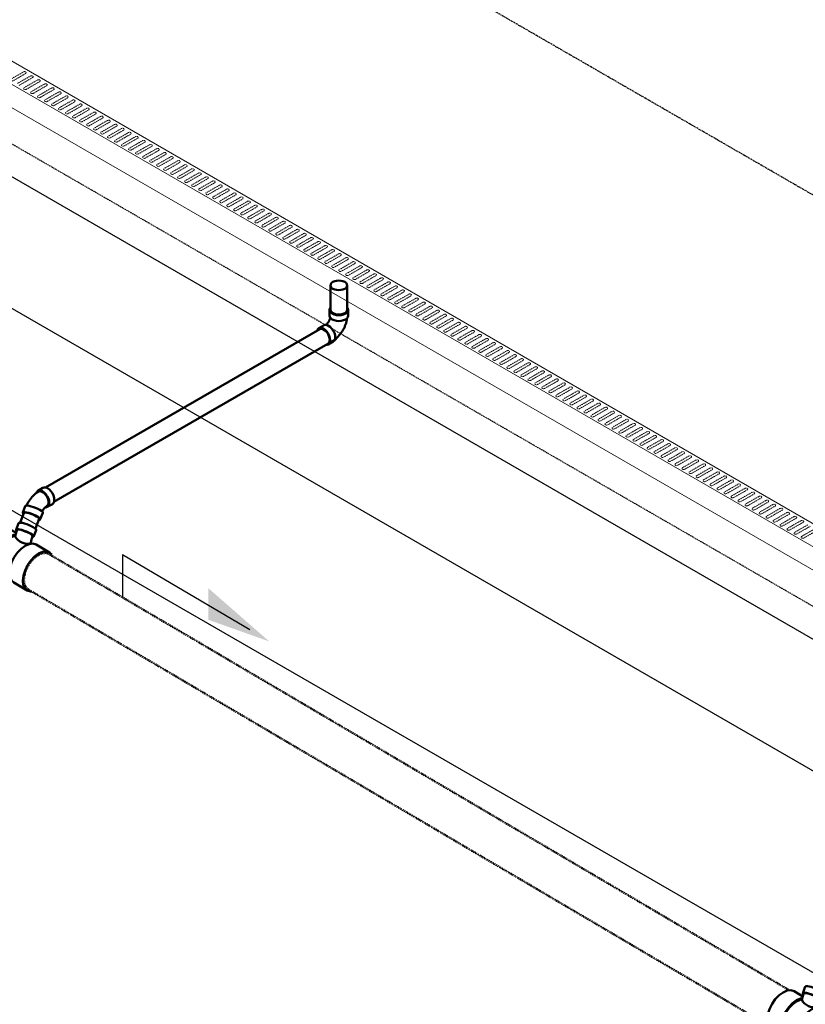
# Model space of a CAD drawing. Header units: inches. Extents: x -17970 to 20481, y 167 to 1796.
# Tile 9 of 35: x 736 to 901, y 1025 to 1232. Entities that reach past the tile are written whole.
import ezdxf

# ---------------------------------------------------------------- set-up
doc = ezdxf.new("R2010")
doc.units = ezdxf.units.IN
doc.header["$LTSCALE"] = 0.4
doc.header["$MEASUREMENT"] = 0
for name, pattern in [('CENTER2', [1.125, 0.75, -0.125, 0.125, -0.125]), ('Dash - 1_16_', [0.1875, 0.125, -0.0625]), ('Dot 1_32_', [0.03125, 0, -0.03125]), ('HIDDEN2', [0.1875, 0.125, -0.0625])]:
    doc.linetypes.add(name, pattern=pattern)
for name, color, linetype in [('G-ANNO-TTLB', 7, 'Continuous'), ('P-PIPE', 3, 'Continuous'), ('S-ANNO-DIMS', 1, 'Continuous')]:
    doc.layers.add(name, color=color, linetype=linetype)
doc.layers.add('M-DETL-LIGHT', color=1, linetype='Continuous', lineweight=0)
doc.layers.add('M-SECT-PATT', color=9, linetype='Continuous', lineweight=18, true_color=0x808080)

# ---------------------------------------------------------------- blocks, each defined once
blk = doc.blocks.new('Tee Reducing Sanitary - PVC - Sch 40 - DWV - Standard-V13-DRAINAGE ISOMETRIC')
at = {"layer": 'P-PIPE', "color": 90, "lineweight": 50}
for p, q in [((2531.38, -349.87), (2531.94, -351.27)), ((2535.6, -349.85), (2535.06, -348.41)), ((2537.41, -349.38), (2535.59, -350.45)), ((2531.36, -352.94), (2528.55, -354.6)), ((2532.45, -352.65), (2532.27, -352.75)), ((2539.3, -359.02), (2542.12, -357.36)), ((2536.67, -360.23), (2539.14, -358.77)), ((2533.25, -362.59), (2536.07, -360.93))]:
    blk.add_line(p, q, dxfattribs=at)
for points in [[(2534.62, -348.32, 0), (2534.26, -348.37, 0), (2533.83, -348.48, 0), (2533.36, -348.63, 0), (2532.87, -348.82, 0), (2532.42, -349.03, 0), (2532.01, -349.25, 0), (2531.69, -349.46, 0), (2531.47, -349.65, 0), (2531.38, -349.8, 0), (2531.38, -349.87, 0)], [(2532.19, -351.33, 0), (2532.09, -351.33, 0), (2531.94, -351.27, 0), (2531.92, -351.16, 0), (2532.01, -351.01, 0), (2532.23, -350.82, 0), (2532.55, -350.61, 0), (2532.96, -350.39, 0), (2533.41, -350.18, 0), (2533.9, -350, 0), (2534.37, -349.84, 0), (2534.8, -349.74, 0), (2535.16, -349.68, 0)], [(2534.99, -349.78, 0), (2534.56, -349.85, 0), (2534.02, -350.01, 0), (2533.45, -350.22, 0), (2532.92, -350.47, 0), (2532.49, -350.72, 0), (2532.22, -350.95, 0), (2532.13, -351.15, 0)], [(2535.06, -348.41, 0), (2535.03, -348.38, 0), (2534.88, -348.32, 0), (2534.62, -348.32, 0)], [(2535.39, -349.89, 0), (2535.28, -349.79, 0), (2534.99, -349.78, 0)], [(2535.16, -349.68, 0), (2535.42, -349.68, 0), (2535.57, -349.74, 0), (2535.6, -349.85, 0), (2535.5, -350, 0), (2535.45, -350.04, 0)], [(2535.82, -351.13, 0), (2535.51, -350.2, 0), (2535.41, -349.93, 0), (2535.38, -349.86, 0)], [(2537.41, -349.38, 0), (2538.1, -349.17, 0)], [(2538.1, -349.17, 0), (2538.88, -349.25, 0), (2539.73, -349.61, 0), (2540.58, -350.23, 0), (2541.37, -351.06, 0), (2542.06, -352.05, 0), (2542.59, -353.13, 0), (2542.92, -354.22, 0), (2543.04, -355.26, 0), (2542.94, -356.17, 0), (2542.62, -356.89, 0), (2542.11, -357.37, 0)], [(2532.13, -351.15, 0), (2532.19, -351.31, 0), (2532.24, -351.47, 0), (2532.29, -351.63, 0), (2532.34, -351.79, 0), (2532.38, -351.96, 0), (2532.41, -352.13, 0), (2532.44, -352.3, 0), (2532.46, -352.47, 0), (2532.45, -352.65, 0)], [(2538.62, -359.24, 0), (2539.29, -359.03, 0), (2539.81, -358.55, 0), (2540.13, -357.83, 0), (2540.23, -356.92, 0), (2540.11, -355.88, 0), (2539.77, -354.79, 0), (2539.24, -353.71, 0), (2538.56, -352.72, 0), (2537.77, -351.88, 0), (2536.92, -351.27, 0), (2536.07, -350.9, 0), (2535.73, -350.87, 0)], [(2535.82, -351.13, 0), (2536.13, -351.17, 0), (2536.92, -351.5, 0), (2537.71, -352.08, 0), (2538.46, -352.86, 0), (2539.1, -353.79, 0), (2539.59, -354.8, 0), (2539.91, -355.83, 0), (2540.02, -356.8, 0), (2539.92, -357.65, 0), (2539.63, -358.33, 0), (2539.14, -358.77, 0)], [(2529.23, -354.39, 0), (2528.56, -354.6, 0), (2528.08, -355.04, 0)], [(2532.57, -362.8, 0), (2533.24, -362.59, 0), (2533.76, -362.12, 0), (2534.08, -361.4, 0), (2534.18, -360.49, 0), (2534.06, -359.45, 0), (2533.72, -358.35, 0), (2533.19, -357.27, 0), (2532.51, -356.28, 0), (2531.72, -355.45, 0), (2530.87, -354.83, 0), (2530.02, -354.47, 0), (2529.23, -354.39, 0)], [(2531.36, -352.95, 0), (2531.37, -352.94, 0), (2532.05, -352.73, 0)], [(2532.05, -352.73, 0), (2532.83, -352.81, 0), (2533.68, -353.17, 0), (2534.53, -353.79, 0), (2535.32, -354.62, 0), (2536.01, -355.61, 0), (2536.54, -356.69, 0), (2536.87, -357.79, 0), (2536.99, -358.83, 0), (2536.89, -359.74, 0), (2536.57, -360.46, 0), (2536.06, -360.94, 0)], [(2538.4, -359.21, 0), (2538.62, -359.24, 0)], [(2532.35, -362.78, 0), (2532.57, -362.8, 0)]]:
    blk.add_polyline3d(points, dxfattribs=at)
blk.add_arc((2533.21, -349.83), 2.92, 254.8467, 333.4546, dxfattribs=at)
blk = doc.blocks.new('Bend - PVC - Sch 40 - DWV_USACE - Standard-1118571-DRAINAGE ISOMETRIC')
at = {"layer": 'P-PIPE', "color": 90, "lineweight": 50}
for p, q in [((2531.01, -341.58), (2529.95, -340.97)), ((2527.97, -344.4), (2529.03, -345.01)), ((2534.19, -346.18), (2533.66, -344.81)), ((2529.97, -346.26), (2530.5, -347.61))]:
    blk.add_line(p, q, dxfattribs=at)
for points in [[(2527.97, -344.4, 0), (2527.75, -344.19, 0), (2527.61, -343.88, 0), (2527.56, -343.49, 0), (2527.61, -343.05, 0), (2527.75, -342.58, 0), (2527.97, -342.11, 0), (2528.26, -341.69, 0), (2528.6, -341.33, 0), (2528.96, -341.07, 0)], [(2530.02, -341.68, 0), (2529.66, -341.95, 0), (2529.32, -342.3, 0), (2529.03, -342.73, 0), (2528.81, -343.19, 0), (2528.67, -343.66, 0), (2528.62, -344.11, 0), (2528.67, -344.5, 0), (2528.81, -344.81, 0), (2529.03, -345.01, 0), (2529.32, -345.1, 0), (2529.49, -345.08, 0)], [(2530.02, -341.87, 0), (2529.6, -342.2, 0), (2529.23, -342.66, 0), (2528.95, -343.2, 0), (2528.8, -343.75, 0), (2528.8, -344.25, 0), (2528.95, -344.63, 0), (2529.23, -344.85, 0)], [(2528.96, -341.07, 0), (2529.32, -340.92, 0), (2529.66, -340.88, 0), (2529.95, -340.97, 0)], [(2531.37, -342.1, 0), (2531.23, -341.79, 0), (2531.01, -341.58, 0), (2530.72, -341.49, 0), (2530.38, -341.53, 0), (2530.02, -341.68, 0)], [(2530.82, -341.74, 0), (2530.45, -341.71, 0), (2530.02, -341.87, 0)], [(2530.82, -341.74, 0), (2531.03, -341.86, 0), (2531.16, -341.95, 0), (2531.29, -342.04, 0), (2531.41, -342.13, 0), (2531.54, -342.22, 0), (2531.66, -342.32, 0), (2531.77, -342.43, 0), (2531.89, -342.53, 0), (2532, -342.64, 0), (2532.1, -342.75, 0), (2532.21, -342.87, 0), (2532.31, -342.99, 0), (2532.41, -343.11, 0), (2532.51, -343.23, 0), (2532.6, -343.36, 0), (2532.69, -343.48, 0), (2532.78, -343.61, 0), (2532.87, -343.75, 0), (2532.95, -343.88, 0), (2533.03, -344.02, 0), (2533.1, -344.15, 0), (2533.18, -344.29, 0), (2533.25, -344.43, 0), (2533.31, -344.58, 0), (2533.37, -344.72, 0)], [(2529.23, -344.85, 0), (2529.25, -344.87, 0), (2529.25, -344.87, 0), (2529.26, -344.88, 0), (2529.29, -344.91, 0), (2529.33, -344.94, 0), (2529.37, -344.98, 0), (2529.42, -345.02, 0), (2529.46, -345.06, 0), (2529.51, -345.1, 0), (2529.55, -345.15, 0), (2529.6, -345.2, 0), (2529.64, -345.25, 0), (2529.69, -345.31, 0), (2529.73, -345.36, 0), (2529.78, -345.42, 0), (2529.82, -345.48, 0), (2529.86, -345.55, 0), (2529.9, -345.61, 0), (2529.94, -345.67, 0), (2529.98, -345.74, 0), (2530.02, -345.81, 0), (2530.06, -345.87, 0), (2530.09, -345.94, 0), (2530.11, -345.99, 0)], [(2530.6, -345.63, 0), (2530.28, -345.84, 0), (2530.06, -346.02, 0), (2529.97, -346.17, 0), (2529.97, -346.26, 0)], [(2533.66, -344.81, 0), (2533.64, -344.77, 0), (2533.5, -344.71, 0), (2533.23, -344.71, 0), (2532.87, -344.77, 0), (2532.44, -344.88, 0), (2531.96, -345.03, 0), (2531.48, -345.21, 0), (2531.02, -345.42, 0), (2530.62, -345.63, 0)], [(2531.13, -347, 0), (2531.54, -346.79, 0), (2531.99, -346.58, 0), (2532.48, -346.4, 0), (2532.95, -346.25, 0), (2533.38, -346.14, 0), (2533.74, -346.08, 0), (2534.01, -346.08, 0), (2534.16, -346.14, 0), (2534.19, -346.24, 0), (2534.11, -346.37, 0)], [(2530.73, -347.7, 0), (2530.68, -347.7, 0), (2530.53, -347.65, 0), (2530.5, -347.54, 0), (2530.59, -347.39, 0), (2530.81, -347.21, 0), (2531.13, -347, 0)]]:
    blk.add_polyline3d(points, dxfattribs=at)
blk = doc.blocks.new('Bend - PVC - Sch 40 - DWV_USACE - Standard-V18-DRAINAGE ISOMETRIC')
at = {"layer": 'P-PIPE', "color": 90, "lineweight": 50}
for p, q in [((2353.53, -395.53), (2353.53, -396.75)), ((2357.48, -396.75), (2357.48, -395.53)), ((2359.72, -399.4), (2358.63, -398.78)), ((2356.68, -402.22), (2357.74, -402.83))]:
    blk.add_line(p, q, dxfattribs=at)
for points in [[(2353.74, -395.03, 0), (2353.59, -395.23, 0), (2353.53, -395.53, 0), (2353.59, -395.82, 0), (2353.79, -396.1, 0), (2354.11, -396.34, 0), (2354.52, -396.52, 0), (2354.99, -396.63, 0), (2355.5, -396.67, 0), (2356.02, -396.63, 0), (2356.49, -396.52, 0), (2356.9, -396.34, 0)], [(2356.9, -396.34, 0), (2357.22, -396.1, 0), (2357.42, -395.82, 0), (2357.48, -395.53, 0), (2357.42, -395.23, 0), (2357.27, -395.03, 0)], [(2356.9, -397.56, 0), (2356.49, -397.74, 0), (2356.02, -397.86, 0), (2355.5, -397.9, 0), (2354.99, -397.86, 0), (2354.52, -397.74, 0), (2354.11, -397.56, 0), (2353.79, -397.32, 0), (2353.59, -397.05, 0), (2353.53, -396.76, 0)], [(2353.79, -397.32, 0), (2353.8, -397.39, 0), (2353.82, -397.55, 0), (2353.85, -397.71, 0), (2353.88, -397.86, 0), (2353.92, -398.02, 0), (2353.96, -398.18, 0), (2354, -398.33, 0), (2354.05, -398.49, 0), (2354.1, -398.64, 0), (2354.16, -398.79, 0), (2354.22, -398.94, 0), (2354.28, -399.09, 0), (2354.35, -399.24, 0), (2354.42, -399.38, 0), (2354.49, -399.53, 0), (2354.57, -399.67, 0), (2354.65, -399.81, 0), (2354.74, -399.95, 0), (2354.83, -400.09, 0), (2354.92, -400.23, 0), (2355.01, -400.36, 0), (2355.11, -400.49, 0), (2355.21, -400.62, 0), (2355.31, -400.74, 0), (2355.41, -400.87, 0), (2355.52, -400.99, 0), (2355.63, -401.1, 0), (2355.75, -401.22, 0), (2355.86, -401.33, 0), (2355.98, -401.43, 0), (2356.1, -401.54, 0), (2356.23, -401.64, 0), (2356.32, -401.71, 0)], [(2357.48, -396.75, 0), (2357.42, -397.05, 0), (2357.22, -397.32, 0), (2356.9, -397.56, 0)], [(2357.32, -397.19, 0), (2357.33, -397.25, 0), (2357.35, -397.32, 0), (2357.37, -397.39, 0), (2357.4, -397.46, 0), (2357.42, -397.53, 0), (2357.45, -397.6, 0), (2357.48, -397.68, 0), (2357.52, -397.75, 0), (2357.55, -397.82, 0), (2357.59, -397.9, 0), (2357.63, -397.97, 0), (2357.67, -398.04, 0), (2357.71, -398.11, 0), (2357.76, -398.18, 0), (2357.8, -398.24, 0), (2357.85, -398.31, 0), (2357.89, -398.37, 0), (2357.94, -398.44, 0), (2357.99, -398.5, 0), (2358.04, -398.55, 0), (2358.09, -398.61, 0), (2358.19, -398.72, 0)], [(2356.68, -402.22, 0), (2356.68, -402.22, 0), (2356.46, -402.01, 0), (2356.32, -401.7, 0), (2356.27, -401.31, 0), (2356.32, -400.87, 0), (2356.46, -400.4, 0), (2356.68, -399.93, 0), (2356.97, -399.51, 0), (2357.31, -399.15, 0), (2357.67, -398.89, 0)], [(2358.73, -399.5, 0), (2358.37, -399.76, 0), (2358.03, -400.12, 0), (2357.74, -400.55, 0), (2357.52, -401.01, 0), (2357.38, -401.48, 0), (2357.33, -401.92, 0), (2357.38, -402.32, 0), (2357.52, -402.62, 0), (2357.74, -402.83, 0), (2358.03, -402.92, 0), (2358.19, -402.9, 0)], [(2357.67, -398.89, 0), (2358.03, -398.73, 0), (2358.37, -398.7, 0), (2358.63, -398.78, 0)], [(2360, -399.85, 0), (2359.94, -399.61, 0), (2359.72, -399.4, 0), (2359.43, -399.31, 0), (2359.09, -399.35, 0), (2358.73, -399.5, 0)]]:
    blk.add_polyline3d(points, dxfattribs=at)
blk = doc.blocks.new('base isometric')
at = {"layer": 'S-ANNO-DIMS', "lineweight": -3}
h = blk.add_hatch(color=256, dxfattribs=at)
h.dxf.hatch_style = 1
h.paths.add_polyline_path([(788.37, 1101.46), (775.51, 1112.71), (775.51, 1106.04)])
at = {"layer": 'M-DETL-LIGHT'}
for p, q in [((558.18, 1325.24), (1376.03, 853.05)), ((1371.79, 850.6), (553.94, 1322.79)), ((553.94, 1317.89), (1371.79, 845.7))]:
    blk.add_line(p, q, dxfattribs=at)
at = {"layer": 'M-DETL-LIGHT', "linetype": 'HIDDEN2'}
for p, q in [((736.62, 1221.37), (733.83, 1219.78)), ((737.09, 1221.04), (734.25, 1219.41)), ((738.1, 1220.52), (735.31, 1218.93)), ((738.56, 1220.19), (735.72, 1218.56)), ((739.57, 1219.67), (736.78, 1218.08)), ((740.04, 1219.33), (737.2, 1217.71)), ((741.04, 1218.82), (738.25, 1217.22)), ((741.51, 1218.48), (738.67, 1216.86)), ((742.52, 1217.97), (739.73, 1216.37)), ((742.98, 1217.63), (740.14, 1216.01)), ((743.99, 1217.12), (741.2, 1215.52)), ((744.46, 1216.78), (741.62, 1215.16)), ((745.47, 1216.27), (742.68, 1214.67)), ((745.93, 1215.93), (743.09, 1214.31)), ((746.94, 1215.42), (744.15, 1213.82)), ((747.41, 1215.08), (744.57, 1213.45)), ((748.42, 1214.56), (745.63, 1212.97)), ((748.88, 1214.23), (746.04, 1212.6)), ((749.89, 1213.71), (747.1, 1212.12)), ((750.36, 1213.38), (747.51, 1211.75)), ((751.36, 1212.86), (748.57, 1211.27)), ((751.83, 1212.53), (748.99, 1210.9)), ((752.84, 1212.01), (750.05, 1210.42)), ((753.3, 1211.67), (750.46, 1210.05)), ((754.31, 1211.16), (751.52, 1209.56)), ((754.78, 1210.82), (751.94, 1209.2)), ((755.79, 1210.31), (753, 1208.71)), ((756.25, 1209.97), (753.41, 1208.35)), ((757.26, 1209.46), (754.47, 1207.86)), ((757.73, 1209.12), (754.89, 1207.5)), ((758.74, 1208.61), (755.95, 1207.01)), ((759.2, 1208.27), (756.36, 1206.65)), ((760.21, 1207.75), (757.42, 1206.16)), ((760.68, 1207.42), (757.83, 1205.79)), ((761.68, 1206.9), (758.89, 1205.31)), ((762.15, 1206.57), (759.31, 1204.94)), ((763.16, 1206.05), (760.37, 1204.46)), ((763.62, 1205.72), (760.78, 1204.09)), ((764.63, 1205.2), (761.84, 1203.61)), ((765.1, 1204.86), (762.26, 1203.24)), ((766.11, 1204.35), (763.32, 1202.75)), ((766.57, 1204.01), (763.73, 1202.39)), ((767.58, 1203.5), (764.79, 1201.9)), ((768.05, 1203.16), (765.21, 1201.54)), ((769.05, 1202.65), (766.26, 1201.05)), ((769.52, 1202.31), (766.68, 1200.69)), ((770.53, 1201.8), (767.74, 1200.2)), ((771, 1201.46), (768.15, 1199.84)), ((772, 1200.95), (769.21, 1199.35)), ((772.47, 1200.61), (769.63, 1198.98)), ((773.48, 1200.09), (770.69, 1198.5)), ((773.94, 1199.76), (771.1, 1198.13)), ((774.95, 1199.24), (772.16, 1197.65)), ((775.42, 1198.91), (772.58, 1197.28)), ((776.43, 1198.39), (773.64, 1196.8)), ((776.89, 1198.06), (774.05, 1196.43)), ((777.9, 1197.54), (775.11, 1195.95)), ((778.37, 1197.2), (775.53, 1195.58)), ((779.37, 1196.69), (776.58, 1195.09)), ((779.84, 1196.35), (777, 1194.73)), ((780.85, 1195.84), (778.06, 1194.24)), ((781.32, 1195.5), (778.47, 1193.88)), ((782.32, 1194.99), (779.53, 1193.39)), ((782.79, 1194.65), (779.95, 1193.03)), ((783.8, 1194.14), (781.01, 1192.54)), ((784.26, 1193.8), (781.42, 1192.18)), ((785.27, 1193.28), (782.48, 1191.69)), ((785.74, 1192.95), (782.9, 1191.32)), ((786.75, 1192.43), (783.96, 1190.84)), ((787.21, 1192.1), (784.37, 1190.47)), ((788.22, 1191.58), (785.43, 1189.99)), ((788.69, 1191.25), (785.85, 1189.62)), ((789.69, 1190.73), (786.9, 1189.14)), ((790.16, 1190.4), (787.32, 1188.77)), ((791.17, 1189.88), (788.38, 1188.28)), ((791.63, 1189.54), (788.79, 1187.92)), ((792.64, 1189.03), (789.85, 1187.43)), ((793.11, 1188.69), (790.27, 1187.07)), ((794.12, 1188.18), (791.33, 1186.58)), ((794.58, 1187.84), (791.74, 1186.22)), ((795.59, 1187.33), (792.8, 1185.73)), ((796.06, 1186.99), (793.22, 1185.37)), ((797.07, 1186.48), (794.28, 1184.88)), ((797.53, 1186.14), (794.69, 1184.51)), ((798.54, 1185.62), (795.75, 1184.03)), ((799.01, 1185.29), (796.17, 1183.66)), ((800.01, 1184.77), (797.22, 1183.18)), ((800.48, 1184.44), (797.64, 1182.81)), ((801.49, 1183.92), (798.7, 1182.33)), ((801.95, 1183.59), (799.11, 1181.96)), ((802.96, 1183.07), (800.17, 1181.48)), ((803.43, 1182.73), (800.59, 1181.11)), ((804.44, 1182.22), (801.65, 1180.62)), ((804.9, 1181.88), (802.06, 1180.26)), ((805.91, 1181.37), (803.12, 1179.77)), ((806.38, 1181.03), (803.54, 1179.41)), ((807.39, 1180.52), (804.6, 1178.92)), ((807.85, 1180.18), (805.01, 1178.56)), ((808.86, 1179.67), (806.07, 1178.07)), ((809.33, 1179.33), (806.49, 1177.71)), ((810.33, 1178.82), (807.54, 1177.22)), ((810.8, 1178.48), (807.96, 1176.85)), ((811.81, 1177.96), (809.02, 1176.37)), ((812.27, 1177.63), (809.43, 1176)), ((813.28, 1177.11), (810.49, 1175.52)), ((813.75, 1176.78), (810.91, 1175.15)), ((814.76, 1176.26), (811.97, 1174.67)), ((815.22, 1175.93), (812.38, 1174.3)), ((816.23, 1175.41), (813.44, 1173.82)), ((816.7, 1175.07), (813.86, 1173.45)), ((817.71, 1174.56), (814.92, 1172.96)), ((818.17, 1174.22), (815.33, 1172.6)), ((819.18, 1173.71), (816.39, 1172.11)), ((819.65, 1173.37), (816.8, 1171.75)), ((820.65, 1172.86), (817.86, 1171.26)), ((821.12, 1172.52), (818.28, 1170.9)), ((822.13, 1172.01), (819.34, 1170.41)), ((822.59, 1171.67), (819.75, 1170.05)), ((823.6, 1171.15), (820.81, 1169.56)), ((824.07, 1170.82), (821.23, 1169.19)), ((825.08, 1170.3), (822.29, 1168.71)), ((825.54, 1169.97), (822.7, 1168.34)), ((826.55, 1169.45), (823.76, 1167.86)), ((827.02, 1169.12), (824.18, 1167.49)), ((828.03, 1168.6), (825.23, 1167.01)), ((828.49, 1168.26), (825.65, 1166.64)), ((829.5, 1167.75), (826.71, 1166.15)), ((829.97, 1167.41), (827.12, 1165.79)), ((830.97, 1166.9), (828.18, 1165.3)), ((831.44, 1166.56), (828.6, 1164.94)), ((832.45, 1166.05), (829.66, 1164.45)), ((832.91, 1165.71), (830.07, 1164.09)), ((833.92, 1165.2), (831.13, 1163.6)), ((834.39, 1164.86), (831.55, 1163.24)), ((835.4, 1164.35), (832.61, 1162.75)), ((835.86, 1164.01), (833.02, 1162.38)), ((836.87, 1163.49), (834.08, 1161.9)), ((837.34, 1163.16), (834.5, 1161.53)), ((838.34, 1162.64), (835.55, 1161.05)), ((838.81, 1162.31), (835.97, 1160.68)), ((839.82, 1161.79), (837.03, 1160.2)), ((840.29, 1161.46), (837.44, 1159.83)), ((841.29, 1160.94), (838.5, 1159.35)), ((841.76, 1160.6), (838.92, 1158.98)), ((842.77, 1160.09), (839.98, 1158.49)), ((843.23, 1159.75), (840.39, 1158.13)), ((844.24, 1159.24), (841.45, 1157.64)), ((844.71, 1158.9), (841.87, 1157.28)), ((845.72, 1158.39), (842.93, 1156.79)), ((846.18, 1158.05), (843.34, 1156.43)), ((847.19, 1157.54), (844.4, 1155.94)), ((847.66, 1157.2), (844.82, 1155.58)), ((848.66, 1156.69), (845.87, 1155.09)), ((849.13, 1156.35), (846.29, 1154.72)), ((850.14, 1155.83), (847.35, 1154.24)), ((850.6, 1155.5), (847.76, 1153.87)), ((851.61, 1154.98), (848.82, 1153.39)), ((852.08, 1154.65), (849.24, 1153.02)), ((853.09, 1154.13), (850.3, 1152.54)), ((853.55, 1153.8), (850.71, 1152.17)), ((854.56, 1153.28), (851.77, 1151.69)), ((855.03, 1152.94), (852.19, 1151.32)), ((856.04, 1152.43), (853.25, 1150.83)), ((856.5, 1152.09), (853.66, 1150.47)), ((857.51, 1151.58), (854.72, 1149.98)), ((857.98, 1151.24), (855.14, 1149.62)), ((858.98, 1150.73), (856.19, 1149.13)), ((859.45, 1150.39), (856.61, 1148.77)), ((860.46, 1149.88), (857.67, 1148.28)), ((860.92, 1149.54), (858.08, 1147.92)), ((861.93, 1149.02), (859.14, 1147.43)), ((862.4, 1148.69), (859.56, 1147.06)), ((863.41, 1148.17), (860.62, 1146.58)), ((863.87, 1147.84), (861.03, 1146.21)), ((864.88, 1147.32), (862.09, 1145.73)), ((865.35, 1146.99), (862.51, 1145.36)), ((866.36, 1146.47), (863.57, 1144.88)), ((866.82, 1146.13), (863.98, 1144.51)), ((867.83, 1145.62), (865.04, 1144.02)), ((868.3, 1145.28), (865.46, 1143.66)), ((869.3, 1144.77), (866.51, 1143.17)), ((869.77, 1144.43), (866.93, 1142.81)), ((870.78, 1143.92), (867.99, 1142.32)), ((871.24, 1143.58), (868.4, 1141.96)), ((872.25, 1143.07), (869.46, 1141.47)), ((872.72, 1142.73), (869.88, 1141.11)), ((873.73, 1142.22), (870.94, 1140.62)), ((874.19, 1141.88), (871.35, 1140.25)), ((875.2, 1141.36), (872.41, 1139.77)), ((875.67, 1141.03), (872.83, 1139.4)), ((876.68, 1140.51), (873.89, 1138.92)), ((877.14, 1140.18), (874.3, 1138.55)), ((878.15, 1139.66), (875.36, 1138.07)), ((878.62, 1139.33), (875.77, 1137.7)), ((879.62, 1138.81), (876.83, 1137.22)), ((880.09, 1138.47), (877.25, 1136.85)), ((881.1, 1137.96), (878.31, 1136.36)), ((881.56, 1137.62), (878.72, 1136)), ((882.57, 1137.11), (879.78, 1135.51)), ((883.04, 1136.77), (880.2, 1135.15)), ((884.05, 1136.26), (881.26, 1134.66)), ((884.51, 1135.92), (881.67, 1134.3)), ((885.52, 1135.41), (882.73, 1133.81)), ((885.99, 1135.07), (883.15, 1133.45)), ((887, 1134.55), (884.21, 1132.96)), ((887.46, 1134.22), (884.62, 1132.59)), ((888.47, 1133.7), (885.68, 1132.11)), ((888.94, 1133.37), (886.09, 1131.74)), ((889.94, 1132.85), (887.15, 1131.26)), ((890.41, 1132.52), (887.57, 1130.89)), ((891.42, 1132), (888.63, 1130.41)), ((891.88, 1131.67), (889.04, 1130.04)), ((892.89, 1131.15), (890.1, 1129.55)), ((893.36, 1130.81), (890.52, 1129.19)), ((894.37, 1130.3), (891.58, 1128.7)), ((894.83, 1129.96), (891.99, 1128.34)), ((895.84, 1129.45), (893.05, 1127.85)), ((896.31, 1129.11), (893.47, 1127.49)), ((897.31, 1128.6), (894.52, 1127)), ((897.78, 1128.26), (894.94, 1126.64)), ((898.79, 1127.75), (896, 1126.15)), ((899.26, 1127.41), (896.41, 1125.78)), ((900.26, 1126.89), (897.47, 1125.3)), ((900.73, 1126.56), (897.89, 1124.93)), ((901.74, 1126.04), (898.95, 1124.45)), ((902.2, 1125.71), (899.36, 1124.08)), ((903.21, 1125.19), (900.42, 1123.6)), ((903.68, 1124.86), (900.84, 1123.23))]:
    blk.add_line(p, q, dxfattribs=at)
at = {"layer": 'M-DETL-LIGHT', "linetype": 'HIDDEN2', "extrusion": (0, 0, -1)}
for centre, start_param, end_param in [((736.85, 1221.2), 4.095331, 7.203451), ((738.32, 1220.35), 4.095331, 7.203451), ((739.8, 1219.5), 4.095331, 7.203451), ((737.01, 1217.9), 0.920266, 4.095331), ((738.48, 1217.05), 0.920266, 4.095331), ((741.27, 1218.65), 4.095331, 7.203451), ((742.75, 1217.8), 4.095331, 7.203451), ((744.22, 1216.95), 4.095331, 7.203451), ((739.96, 1216.2), 0.920266, 4.095331), ((741.43, 1215.35), 0.920266, 4.095331), ((745.7, 1216.1), 4.095331, 7.203451), ((747.17, 1215.24), 4.095331, 7.203451), ((742.91, 1214.5), 0.920266, 4.095331), ((744.38, 1213.65), 0.920266, 4.095331), ((745.85, 1212.8), 0.920266, 4.095331), ((748.64, 1214.39), 4.095331, 7.203451), ((750.12, 1213.54), 4.095331, 7.203451), ((751.59, 1212.69), 4.095331, 7.203451), ((747.33, 1211.95), 0.920266, 4.095331), ((748.8, 1211.1), 0.920266, 4.095331), ((753.07, 1211.84), 4.095331, 7.203451), ((754.54, 1210.99), 4.095331, 7.203451), ((750.28, 1210.24), 0.920266, 4.095331), ((751.75, 1209.39), 0.920266, 4.095331), ((753.23, 1208.54), 0.920266, 4.095331), ((756.02, 1210.14), 4.095331, 7.203451), ((757.49, 1209.29), 4.095331, 7.203451), ((758.96, 1208.43), 4.095331, 7.203451), ((754.7, 1207.69), 0.920266, 4.095331), ((756.17, 1206.84), 0.920266, 4.095331), ((760.44, 1207.58), 4.095331, 7.203451), ((761.91, 1206.73), 4.095331, 7.203451), ((757.65, 1205.99), 0.920266, 4.095331), ((759.12, 1205.14), 0.920266, 4.095331), ((763.39, 1205.88), 4.095331, 7.203451), ((764.86, 1205.03), 4.095331, 7.203451), ((760.6, 1204.29), 0.920266, 4.095331), ((762.07, 1203.43), 0.920266, 4.095331), ((763.54, 1202.58), 0.920266, 4.095331), ((766.33, 1204.18), 4.095331, 7.203451), ((767.81, 1203.33), 4.095331, 7.203451), ((769.28, 1202.48), 4.095331, 7.203451), ((765.02, 1201.73), 0.920266, 4.095331), ((766.49, 1200.88), 0.920266, 4.095331), ((770.76, 1201.63), 4.095331, 7.203451), ((772.23, 1200.77), 4.095331, 7.203451), ((767.97, 1200.03), 0.920266, 4.095331), ((769.44, 1199.18), 0.920266, 4.095331), ((770.92, 1198.33), 0.920266, 4.095331), ((773.71, 1199.92), 4.095331, 7.203451), ((775.18, 1199.07), 4.095331, 7.203451), ((776.65, 1198.22), 4.095331, 7.203451), ((772.39, 1197.48), 0.920266, 4.095331), ((773.86, 1196.63), 0.920266, 4.095331), ((778.13, 1197.37), 4.095331, 7.203451), ((779.6, 1196.52), 4.095331, 7.203451), ((775.34, 1195.77), 0.920266, 4.095331), ((776.81, 1194.92), 0.920266, 4.095331), ((778.29, 1194.07), 0.920266, 4.095331), ((781.08, 1195.67), 4.095331, 7.203451), ((782.55, 1194.82), 4.095331, 7.203451), ((784.03, 1193.96), 4.095331, 7.203451), ((779.76, 1193.22), 0.920266, 4.095331), ((781.24, 1192.37), 0.920266, 4.095331), ((785.5, 1193.11), 4.095331, 7.203451), ((786.97, 1192.26), 4.095331, 7.203451), ((782.71, 1191.52), 0.920266, 4.095331), ((784.18, 1190.67), 0.920266, 4.095331), ((788.45, 1191.41), 4.095331, 7.203451), ((789.92, 1190.56), 4.095331, 7.203451), ((785.66, 1189.82), 0.920266, 4.095331), ((787.13, 1188.96), 0.920266, 4.095331), ((788.61, 1188.11), 0.920266, 4.095331), ((791.4, 1189.71), 4.095331, 7.203451), ((792.87, 1188.86), 4.095331, 7.203451), ((794.35, 1188.01), 4.095331, 7.203451), ((790.08, 1187.26), 0.920266, 4.095331), ((791.56, 1186.41), 0.920266, 4.095331), ((795.82, 1187.16), 4.095331, 7.203451), ((797.29, 1186.3), 4.095331, 7.203451), ((793.03, 1185.56), 0.920266, 4.095331), ((794.5, 1184.71), 0.920266, 4.095331), ((795.98, 1183.86), 0.920266, 4.095331), ((798.77, 1185.45), 4.095331, 7.203451), ((800.24, 1184.6), 4.095331, 7.203451), ((801.72, 1183.75), 4.095331, 7.203451), ((797.45, 1183.01), 0.920266, 4.095331), ((798.93, 1182.16), 0.920266, 4.095331), ((803.19, 1182.9), 4.095331, 7.203451), ((804.67, 1182.05), 4.095331, 7.203451), ((800.4, 1181.3), 0.920266, 4.095331), ((801.88, 1180.45), 0.920266, 4.095331), ((803.35, 1179.6), 0.920266, 4.095331), ((806.14, 1181.2), 4.095331, 7.203451), ((807.61, 1180.35), 4.095331, 7.203451), ((809.09, 1179.5), 4.095331, 7.203451), ((804.82, 1178.75), 0.920266, 4.095331), ((806.3, 1177.9), 0.920266, 4.095331), ((810.56, 1178.64), 4.095331, 7.203451), ((812.04, 1177.79), 4.095331, 7.203451), ((807.77, 1177.05), 0.920266, 4.095331), ((809.25, 1176.2), 0.920266, 4.095331), ((810.72, 1175.35), 0.920266, 4.095331), ((813.51, 1176.94), 4.095331, 7.203451), ((814.99, 1176.09), 4.095331, 7.203451), ((816.46, 1175.24), 4.095331, 7.203451), ((812.2, 1174.5), 0.920266, 4.095331), ((813.67, 1173.64), 0.920266, 4.095331), ((817.93, 1174.39), 4.095331, 7.203451), ((819.41, 1173.54), 4.095331, 7.203451), ((815.14, 1172.79), 0.920266, 4.095331), ((816.62, 1171.94), 0.920266, 4.095331), ((820.88, 1172.69), 4.095331, 7.203451), ((822.36, 1171.83), 4.095331, 7.203451), ((818.09, 1171.09), 0.920266, 4.095331), ((819.57, 1170.24), 0.920266, 4.095331), ((821.04, 1169.39), 0.920266, 4.095331), ((823.83, 1170.98), 4.095331, 7.203451), ((825.31, 1170.13), 4.095331, 7.203451), ((826.78, 1169.28), 4.095331, 7.203451), ((822.51, 1168.54), 0.920266, 4.095331), ((823.99, 1167.69), 0.920266, 4.095331), ((828.25, 1168.43), 4.095331, 7.203451), ((829.73, 1167.58), 4.095331, 7.203451), ((825.46, 1166.83), 0.920266, 4.095331), ((826.94, 1165.98), 0.920266, 4.095331), ((828.41, 1165.13), 0.920266, 4.095331), ((831.2, 1166.73), 4.095331, 7.203451), ((832.68, 1165.88), 4.095331, 7.203451), ((834.15, 1165.03), 4.095331, 7.203451), ((829.89, 1164.28), 0.920266, 4.095331), ((831.36, 1163.43), 0.920266, 4.095331), ((835.62, 1164.17), 4.095331, 7.203451), ((837.1, 1163.32), 4.095331, 7.203451), ((832.83, 1162.58), 0.920266, 4.095331), ((834.31, 1161.73), 0.920266, 4.095331), ((835.78, 1160.88), 0.920266, 4.095331), ((838.57, 1162.47), 4.095331, 7.203451), ((840.05, 1161.62), 4.095331, 7.203451), ((841.52, 1160.77), 4.095331, 7.203451), ((837.26, 1160.03), 0.920266, 4.095331), ((838.73, 1159.17), 0.920266, 4.095331), ((843, 1159.92), 4.095331, 7.203451), ((844.47, 1159.07), 4.095331, 7.203451), ((840.21, 1158.32), 0.920266, 4.095331), ((841.68, 1157.47), 0.920266, 4.095331), ((845.94, 1158.22), 4.095331, 7.203451), ((847.42, 1157.37), 4.095331, 7.203451), ((843.15, 1156.62), 0.920266, 4.095331), ((844.63, 1155.77), 0.920266, 4.095331), ((846.1, 1154.92), 0.920266, 4.095331), ((848.89, 1156.51), 4.095331, 7.203451), ((850.37, 1155.66), 4.095331, 7.203451), ((851.84, 1154.81), 4.095331, 7.203451), ((847.58, 1154.07), 0.920266, 4.095331), ((849.05, 1153.22), 0.920266, 4.095331), ((853.32, 1153.96), 4.095331, 7.203451), ((854.79, 1153.11), 4.095331, 7.203451), ((850.53, 1152.37), 0.920266, 4.095331), ((852, 1151.51), 0.920266, 4.095331), ((853.47, 1150.66), 0.920266, 4.095331), ((856.26, 1152.26), 4.095331, 7.203451), ((857.74, 1151.41), 4.095331, 7.203451), ((859.21, 1150.56), 4.095331, 7.203451), ((854.95, 1149.81), 0.920266, 4.095331), ((856.42, 1148.96), 0.920266, 4.095331), ((860.69, 1149.7), 4.095331, 7.203451), ((862.16, 1148.85), 4.095331, 7.203451), ((857.9, 1148.11), 0.920266, 4.095331), ((859.37, 1147.26), 0.920266, 4.095331), ((860.85, 1146.41), 0.920266, 4.095331), ((863.64, 1148), 4.095331, 7.203451), ((865.11, 1147.15), 4.095331, 7.203451), ((866.58, 1146.3), 4.095331, 7.203451), ((862.32, 1145.56), 0.920266, 4.095331), ((863.79, 1144.7), 0.920266, 4.095331), ((868.06, 1145.45), 4.095331, 7.203451), ((869.53, 1144.6), 4.095331, 7.203451), ((865.27, 1143.85), 0.920266, 4.095331), ((866.74, 1143), 0.920266, 4.095331), ((871.01, 1143.75), 4.095331, 7.203451), ((872.48, 1142.9), 4.095331, 7.203451), ((868.22, 1142.15), 0.920266, 4.095331), ((869.69, 1141.3), 0.920266, 4.095331), ((871.17, 1140.45), 0.920266, 4.095331), ((873.96, 1142.04), 4.095331, 7.203451), ((875.43, 1141.19), 4.095331, 7.203451), ((876.9, 1140.34), 4.095331, 7.203451), ((872.64, 1139.6), 0.920266, 4.095331), ((874.11, 1138.75), 0.920266, 4.095331), ((878.38, 1139.49), 4.095331, 7.203451), ((879.85, 1138.64), 4.095331, 7.203451), ((875.59, 1137.9), 0.920266, 4.095331), ((877.06, 1137.04), 0.920266, 4.095331), ((878.54, 1136.19), 0.920266, 4.095331), ((881.33, 1137.79), 4.095331, 7.203451), ((882.8, 1136.94), 4.095331, 7.203451), ((884.28, 1136.09), 4.095331, 7.203451), ((880.01, 1135.34), 0.920266, 4.095331), ((881.49, 1134.49), 0.920266, 4.095331), ((885.75, 1135.23), 4.095331, 7.203451), ((887.22, 1134.38), 4.095331, 7.203451), ((882.96, 1133.64), 0.920266, 4.095331), ((884.43, 1132.79), 0.920266, 4.095331), ((885.91, 1131.94), 0.920266, 4.095331), ((888.7, 1133.53), 4.095331, 7.203451), ((890.17, 1132.68), 4.095331, 7.203451), ((891.65, 1131.83), 4.095331, 7.203451), ((887.38, 1131.09), 0.920266, 4.095331), ((888.86, 1130.23), 0.920266, 4.095331), ((893.12, 1130.98), 4.095331, 7.203451), ((894.59, 1130.13), 4.095331, 7.203451), ((890.33, 1129.38), 0.920266, 4.095331), ((891.8, 1128.53), 0.920266, 4.095331), ((893.28, 1127.68), 0.920266, 4.095331), ((896.07, 1129.28), 4.095331, 7.203451), ((897.54, 1128.43), 4.095331, 7.203451), ((899.02, 1127.57), 4.095331, 7.203451), ((894.75, 1126.83), 0.920266, 4.095331), ((896.23, 1125.98), 0.920266, 4.095331), ((900.49, 1126.72), 4.095331, 7.203451), ((897.7, 1125.13), 0.920266, 4.095331), ((899.18, 1124.28), 0.920266, 4.095331), ((900.65, 1123.43), 0.920266, 4.095331)]:
    blk.add_ellipse(centre, major_axis=(0.355, 0.042), ratio=0.675017, start_param=start_param, end_param=end_param, dxfattribs=at)
at = {"layer": 'M-SECT-PATT', "linetype": 'CENTER2', "lineweight": -3}
blk.add_line((1521.87, 838.04), (525.82, 1413.12), dxfattribs=at)
at = {"layer": 'M-SECT-PATT', "lineweight": -3}
for p, q in [((1362.93, 836.28), (521.15, 1322.28)), ((1131.04, 942.44), (623.47, 1235.49)), ((1125.08, 903.38), (623.47, 1192.98))]:
    blk.add_line(p, q, dxfattribs=at)
at = {"layer": 'M-SECT-PATT', "linetype": 'HIDDEN2', "lineweight": -3}
blk.add_line((1368.93, 839.74), (537.54, 1319.74), dxfattribs=at)
at = {"layer": 'P-PIPE', "color": 90, "lineweight": 50}
for p, q in [((801.26, 1171.31), (801.26, 1176.44)), ((804.76, 1176.44), (804.76, 1171.31)), ((741.29, 1133.89), (798.99, 1167.2)), ((802.49, 1165.18), (743.04, 1130.85)), ((735.91, 1126.5), (736.69, 1128.5)), ((739.97, 1127.27), (739.17, 1125.23))]:
    blk.add_line(p, q, dxfattribs=at)
at = {"layer": 'P-PIPE', "color": 90, "linetype": 'Dash - 1_16_', "lineweight": 50}
for p, q in [((741.94, 1119.9), (897.77, 1028.06)), ((893.49, 1020.57), (737.61, 1112.44))]:
    blk.add_line(p, q, dxfattribs=at)
at = {"layer": 'P-PIPE', "color": 90, "lineweight": 50}
for points in [[(801.77, 1175.73, 0), (801.49, 1175.94, 0), (801.32, 1176.18, 0), (801.26, 1176.44, 0), (801.32, 1176.7, 0), (801.49, 1176.95, 0), (801.77, 1177.16, 0)], [(801.77, 1177.16, 0), (802.13, 1177.32, 0), (802.55, 1177.42, 0), (803.01, 1177.45, 0), (803.46, 1177.42, 0), (803.88, 1177.32, 0), (804.24, 1177.16, 0)], [(804.24, 1175.73, 0), (803.88, 1175.57, 0), (803.46, 1175.47, 0), (803.01, 1175.43, 0), (802.55, 1175.47, 0), (802.13, 1175.57, 0), (801.77, 1175.73, 0)], [(804.24, 1177.16, 0), (804.52, 1176.95, 0), (804.7, 1176.7, 0), (804.76, 1176.44, 0), (804.7, 1176.18, 0), (804.52, 1175.94, 0), (804.24, 1175.73, 0)], [(801.27, 1171.3, 0), (801.33, 1171.04, 0), (801.5, 1170.8, 0), (801.78, 1170.59, 0)], [(801.77, 1170.6, 0), (802.13, 1170.44, 0), (802.55, 1170.34, 0), (803.01, 1170.3, 0), (803.46, 1170.34, 0), (803.88, 1170.44, 0), (804.24, 1170.6, 0)], [(804.24, 1170.6, 0), (804.52, 1170.81, 0), (804.7, 1171.05, 0), (804.76, 1171.31, 0)], [(799.86, 1167.11, 0), (799.54, 1167.24, 0), (799.24, 1167.27, 0), (798.99, 1167.2, 0)], [(801.1, 1164.96, 0), (801.06, 1165.36, 0), (800.93, 1165.77, 0), (800.74, 1166.18, 0), (800.48, 1166.56, 0), (800.18, 1166.87, 0), (799.86, 1167.11, 0)], [(800.74, 1164.16, 0), (800.93, 1164.34, 0), (801.06, 1164.62, 0), (801.1, 1164.96, 0)], [(736.69, 1128.5, 0), (736.73, 1128.57, 0), (736.86, 1128.62, 0), (737.1, 1128.62, 0)], [(737.1, 1128.62, 0), (737.42, 1128.57, 0), (737.8, 1128.47, 0), (738.22, 1128.34, 0), (738.64, 1128.18, 0), (739.05, 1127.99, 0), (739.41, 1127.81, 0)], [(739.41, 1127.81, 0), (739.69, 1127.63, 0), (739.88, 1127.46, 0), (739.97, 1127.33, 0), (739.97, 1127.27, 0)]]:
    blk.add_polyline3d(points, dxfattribs=at)
at = {"layer": 'P-PIPE', "color": 90, "linetype": 'Dot 1_32_', "lineweight": 50}
for points in [[(739.81, 1119.7, 0), (739.02, 1119.13, 0), (738.28, 1118.35, 0), (737.64, 1117.43, 0), (737.15, 1116.43, 0), (736.84, 1115.41, 0), (736.73, 1114.44, 0)], [(741.97, 1119.91, 0), (741.33, 1120.11, 0), (740.6, 1120.04, 0), (739.81, 1119.7, 0)], [(736.73, 1114.44, 0), (736.82, 1113.59, 0), (737.12, 1112.92, 0), (737.6, 1112.48, 0)]]:
    blk.add_polyline3d(points, dxfattribs=at)
at = {"layer": 'S-ANNO-DIMS', "lineweight": -3}
blk.add_lwpolyline([(784.29, 1103.92), (757.5, 1119.72), (757.5, 1110.77)], dxfattribs=at)
at = {"layer": 'P-PIPE', "color": 90, "lineweight": 50, "xscale": -1}
for name, p in [('Bend - PVC - Sch 40 - DWV_USACE - Standard-V18-DRAINAGE ISOMETRIC', (3158.52, 1566.83)), ('Bend - PVC - Sch 40 - DWV_USACE - Standard-1118571-DRAINAGE ISOMETRIC', (3270.68, 1474.79)), ('Tee Reducing Sanitary - PVC - Sch 40 - DWV - Standard-V13-DRAINAGE ISOMETRIC', (3270.68, 1474.79)), ('Tee Reducing Sanitary - PVC - Sch 40 - DWV - Standard-V13-DRAINAGE ISOMETRIC', (3436.24, 1377.19))]:
    blk.add_blockref(name, p, dxfattribs=at)

msp = doc.modelspace()

# ---------------------------------------------------------------- block references
at = {"layer": 'G-ANNO-TTLB', "color": 4}
msp.add_blockref('base isometric', (0, 0), dxfattribs=at)

doc.saveas('drawing.dxf')
